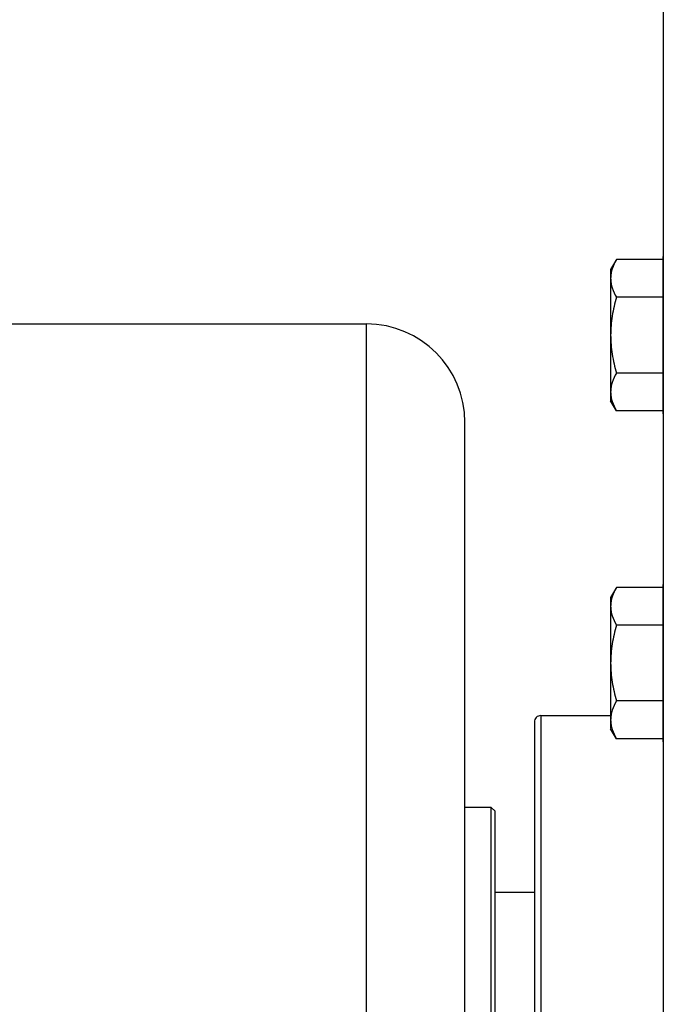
# Model space of a CAD drawing. Header units: millimetres. Extents: x 178516 to 426772, y -178579 to -115871.
# Tile 160 of 256: x 315953 to 316002, y -131746 to -131671. Entities that reach past the tile are written whole.
import ezdxf

# ---------------------------------------------------------------- set-up
doc = ezdxf.new("R2010")
doc.units = ezdxf.units.MM
doc.header["$MEASUREMENT"] = 0
doc.layers.get('0').update_dxf_attribs({"color": 252, "lineweight": 5})
for name, color, linetype in [('AHU03-3-42843OBJ', 7, 'Continuous'), ('AHU03-3-44720OBJ', 7, 'Continuous'), ('EC-MTR_250-0_7OBJ', 7, 'Continuous'), ('HEX_HEAD_SCR_M6X25OBJ', 7, 'Continuous'), ('PLAIN_WSH_6OBJ', 7, 'Continuous')]:
    doc.layers.add(name, color=color, linetype=linetype)
doc.layers.add('IS_centrale', color=7, linetype='Continuous', lineweight=13)

# ---------------------------------------------------------------- blocks, each defined once
blk = doc.blocks.new('VVS030s_FLX1_250_0.38kW_2.00x2v2_t')
at = {"layer": 'AHU03-3-42843OBJ', "color": 7, "linetype": 'Continuous'}
blk.add_line((127.839, 154.106), (127.839, 376.106), dxfattribs=at)
at = {"layer": 'AHU03-3-44720OBJ', "color": 7, "linetype": 'Continuous'}
for p, q in [((137.173, 244.106), (137.173, 286.106)), ((137.673, 244.606), (137.673, 285.606)), ((137.173, 244.106), (131.856, 244.106))]:
    blk.add_line(p, q, dxfattribs=at)
blk.add_arc((137.173, 244.606), 0.5, 270, 0, dxfattribs=at)
at = {"layer": 'EC-MTR_250-0_7OBJ', "color": 7, "linetype": 'Continuous'}
for p, q in [((150.473, 315.956), (150.473, 214.256)), ((140.973, 279.106), (140.973, 251.106)), ((142.973, 279.106), (142.973, 251.106)), ((140.673, 272.606), (140.673, 257.606)), ((137.673, 257.606), (140.673, 257.606)), ((140.673, 257.606), (140.673, 251.406)), ((140.673, 251.406), (140.973, 251.106)), ((140.973, 251.106), (142.973, 251.106)), ((142.973, 251.106), (142.973, 221.756)), ((208.973, 214.256), (150.473, 214.256))]:
    blk.add_line(p, q, dxfattribs=at)
blk.add_arc((150.473, 221.756), 7.5, 180, 270, dxfattribs=at)
at = {"layer": 'HEX_HEAD_SCR_M6X25OBJ', "color": 7, "linetype": 'Continuous'}
for p, q in [((127.856, 245.879), (131.409, 245.879)), ((131.409, 245.879), (131.856, 245.106)), ((131.856, 235.106), (131.856, 245.105)), ((127.856, 242.992), (131.409, 242.992)), ((127.856, 237.219), (131.409, 237.219)), ((131.409, 234.332), (131.856, 235.106)), ((127.856, 234.332), (131.409, 234.332)), ((127.856, 220.879), (131.409, 220.879)), ((131.409, 220.879), (131.856, 220.106)), ((131.856, 210.106), (131.856, 220.105)), ((127.856, 217.992), (131.409, 217.992)), ((127.856, 212.219), (131.409, 212.219)), ((131.409, 209.332), (131.856, 210.106)), ((127.856, 209.332), (131.409, 209.332))]:
    blk.add_line(p, q, dxfattribs=at)
for points, knots in [([(131.856, 244.436), (131.856, 244.558), (131.835, 244.806), (131.71, 245.301), (131.54, 245.652), (131.409, 245.879)], [0, 0, 0, 0, 0.240577, 0.485848, 1, 1, 1, 1]), ([(131.409, 242.992), (131.54, 243.219), (131.71, 243.571), (131.835, 244.066), (131.856, 244.313), (131.856, 244.436)], [0, 0, 0, 0, 0.514152, 0.759424, 1, 1, 1, 1]), ([(131.856, 240.106), (131.856, 240.594), (131.771, 241.571), (131.545, 242.523), (131.409, 242.992)], [0, 0, 0, 0, 0.499904, 1, 1, 1, 1]), ([(131.409, 237.219), (131.545, 237.688), (131.771, 238.64), (131.856, 239.618), (131.856, 240.106)], [0, 0, 0, 0, 0.500096, 1, 1, 1, 1]), ([(131.856, 235.775), (131.856, 235.898), (131.835, 236.146), (131.71, 236.641), (131.54, 236.992), (131.409, 237.219)], [0, 0, 0, 0, 0.240581, 0.485856, 1, 1, 1, 1]), ([(131.409, 234.332), (131.54, 234.559), (131.71, 234.91), (131.835, 235.405), (131.856, 235.653), (131.856, 235.775)], [0, 0, 0, 0, 0.514144, 0.759419, 1, 1, 1, 1]), ([(131.856, 219.436), (131.856, 219.558), (131.835, 219.806), (131.71, 220.301), (131.54, 220.652), (131.409, 220.879)], [0, 0, 0, 0, 0.240577, 0.485848, 1, 1, 1, 1]), ([(131.409, 217.992), (131.54, 218.219), (131.71, 218.571), (131.835, 219.066), (131.856, 219.313), (131.856, 219.436)], [0, 0, 0, 0, 0.514152, 0.759424, 1, 1, 1, 1]), ([(131.856, 215.106), (131.856, 215.594), (131.771, 216.571), (131.545, 217.523), (131.409, 217.992)], [0, 0, 0, 0, 0.499904, 1, 1, 1, 1]), ([(131.409, 212.219), (131.545, 212.688), (131.771, 213.64), (131.856, 214.618), (131.856, 215.106)], [0, 0, 0, 0, 0.500096, 1, 1, 1, 1]), ([(131.856, 210.775), (131.856, 210.898), (131.835, 211.146), (131.71, 211.641), (131.54, 211.992), (131.409, 212.219)], [0, 0, 0, 0, 0.240581, 0.485856, 1, 1, 1, 1]), ([(131.409, 209.332), (131.54, 209.559), (131.71, 209.91), (131.835, 210.405), (131.856, 210.653), (131.856, 210.775)], [0, 0, 0, 0, 0.514144, 0.759419, 1, 1, 1, 1])]:
    blk.add_open_spline(points, degree=3, knots=knots, dxfattribs=at)
at = {"layer": 'PLAIN_WSH_6OBJ', "color": 7, "linetype": 'Continuous'}
for p, q in [((127.856, 246.106), (127.839, 246.106)), ((127.856, 246.106), (127.856, 234.106)), ((127.856, 234.106), (127.839, 234.106)), ((127.856, 221.106), (127.839, 221.106)), ((127.856, 221.106), (127.856, 209.106)), ((127.856, 209.106), (127.839, 209.106))]:
    blk.add_line(p, q, dxfattribs=at)
blk = doc.blocks.new('A$C680519BF')
at = {"extrusion": (1.22461e-16, 0, -1)}
blk.add_blockref('VVS030s_FLX1_250_0.38kW_2.00x2v2_t', (2069.827, 89.5), dxfattribs=at)

msp = doc.modelspace()

# ---------------------------------------------------------------- block references
at = {"layer": 'IS_centrale', "xscale": -1, "rotation": 180}
msp.add_blockref('A$C680519BF', (318199.762, -131390.156), dxfattribs=at)

doc.saveas('drawing.dxf')
